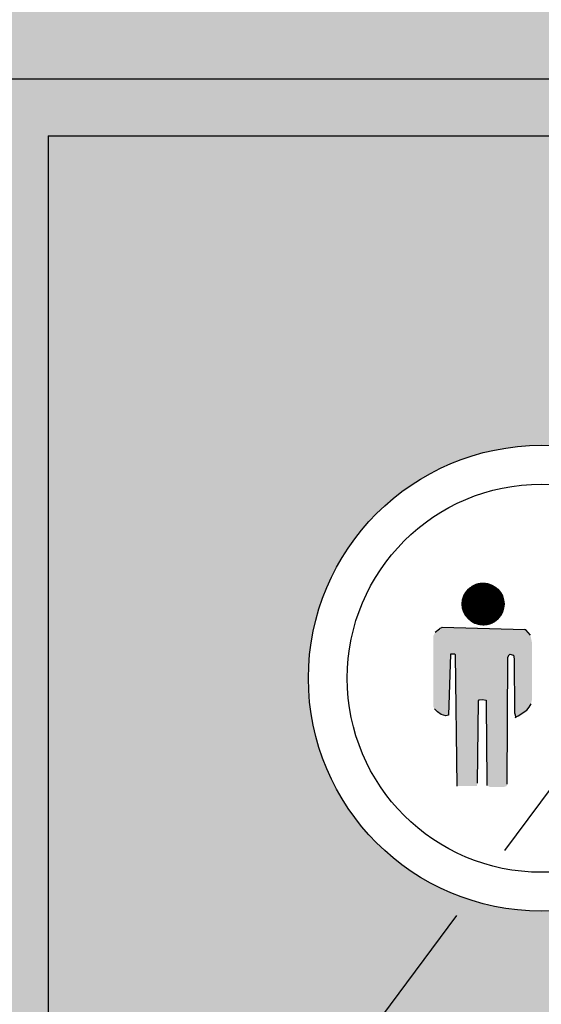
# Model space of a CAD drawing. Extents: x 333785 to 385459, y -97479 to 8502.
# Tile 62 of 89: x 362636 to 363039, y -10477 to -9716. Entities that reach past the tile are written whole.
import ezdxf

# ---------------------------------------------------------------- set-up
doc = ezdxf.new("R2010")
doc.units = 0
doc.header["$LTSCALE"] = 10
doc.linetypes.add('DASHED', pattern=[0.75, 0.5, -0.25])
doc.layers.get('0').update_dxf_attribs({"color": 1, "linetype": 'CONTINUOUS'})
doc.layers.add('A000T600', color=6, linetype='CONTINUOUS')

msp = doc.modelspace()

# ---------------------------------------------------------------- hatches: boundary and pattern name
at = {"linetype": 'Continuous'}
for points in [[(362977.47, -10167.57, 1), (363009.82, -10167.57, 1)], [(363012.82, -10208.58), (363013.65, -10206.69), (363014.3, -10206.21), (363017.11, -10206.95), (363017.55, -10209.76), (363017.85, -10251.69), (363018.93, -10254.94), (363020.65, -10253.91), (363027.44, -10249.48), (363029.22, -10247.11), (363030.84, -10244.6), (363031.07, -10242.29), (363031.43, -10241.65), (363031.43, -10197.94), (363030.4, -10192.48), (363030.1, -10191.59), (363026.56, -10187.46), (363025.85, -10187.23), (362962.01, -10185.53), (362961.74, -10185.54), (362960.56, -10186.13), (362959.82, -10186.57), (362956.57, -10189.23), (362956.42, -10189.68), (362955.24, -10192.04), (362955.24, -10246.97), (362955.83, -10248.15), (362955.98, -10248.59), (362958.05, -10250.66), (362958.34, -10250.95), (362961.15, -10252.87), (362964.69, -10254.05), (362966.9, -10253.32), (362968.38, -10206.36), (362968.82, -10206.21), (362971.78, -10206.21), (362972.37, -10206.8), (362973.7, -10308.24), (362988.76, -10308.24), (362989.2, -10306.03), (362990.09, -10242.24), (362990.68, -10241.65), (362993.04, -10241.36), (362995.85, -10241.8), (362995.99, -10245.78), (362996.58, -10304.26), (362996.58, -10307.8), (362998.95, -10308.98), (363009.58, -10308.98), (363011.35, -10308.39), (363011.79, -10308.24), (363012.24, -10306.62)]]:
    msp.add_hatch(color=256, dxfattribs=at).paths.add_polyline_path(points)
at = {"layer": 'A000T600', "true_color": 0x383e42, "transparency": 33554559}
h = msp.add_hatch(color=250, dxfattribs=at)
h.dxf.hatch_style = 1
h.paths.add_polyline_path([(366468.65, -9564.69), (360926.43, -9564.69), (360926.43, -9761.68), (366468.65, -9761.68)])
h = msp.add_hatch(color=250, dxfattribs=at)
h.dxf.hatch_style = 1
h.paths.add_polyline_path([(365268.65, -9761.68), (364068.65, -9761.68), (364068.65, -11861.68), (365268.65, -11861.68)])
h.paths.add_polyline_path([(364488.65, -10224.87, -1), (364848.65, -10224.87, -1)], flags=16)
h.paths.add_polyline_path([(364518.65, -10224.87, -1), (364818.65, -10224.87, -1)], flags=0)
h.paths.add_polyline_path([(365055.29, -10631.23), (365087.21, -10631.23), (365087.21, -11211.7), (365055.29, -11211.7)], flags=16)
h.paths.add_polyline_path([(365208.75, -11513.32, -1), (365157.75, -11513.32, -1)], flags=16)
h.paths.add_polyline_path([(365188.75, -11512.7), (365188.75, -11524.56, -1.000172), (365177.75, -11524.58), (365177.75, -11512.7, -2.931626)], flags=0)
h.paths.add_polyline_path([(365165.5, -11513.32, -1), (365163, -11513.32, -1)], flags=0)
h.paths.add_polyline_path([(365203.5, -11513.32, -1), (365201, -11513.32, -1)], flags=0)
h.paths.add_polyline_path([(363463.65, -9761.68), (362613.65, -9761.68), (362613.65, -11861.68), (363463.65, -11861.68)])
h.paths.add_polyline_path([(362858.65, -10224.87, -1), (363218.65, -10224.87, -1)], flags=16)
h.paths.add_polyline_path([(362888.65, -10224.87, -1), (363188.65, -10224.87, -1)], flags=0)
h.paths.add_polyline_path([(363313.5, -10631.23), (363345.42, -10631.23), (363345.42, -11211.7), (363313.5, -11211.7)], flags=16)
h.paths.add_polyline_path([(363403.75, -11513.32, -1), (363352.75, -11513.32, -1)], flags=16)
h.paths.add_polyline_path([(363383.75, -11512.7), (363383.75, -11524.56, -1.000172), (363372.75, -11524.58), (363372.75, -11512.7, -2.931626)], flags=0)
h.paths.add_polyline_path([(363360.5, -11513.32, -1), (363358, -11513.32, -1)], flags=0)
h.paths.add_polyline_path([(363398.5, -11513.32, -1), (363396, -11513.32, -1)], flags=0)
h.paths.add_polyline_path([(361841.15, -9761.68), (360991.15, -9761.68), (360991.15, -11861.68), (361841.15, -11861.68)])
h.paths.add_polyline_path([(361691, -10631.23), (361722.92, -10631.23), (361722.92, -11211.7), (361691, -11211.7)], flags=16)
h.paths.add_polyline_path([(361236.15, -10224.87, -1), (361596.15, -10224.87, -1)], flags=16)
h.paths.add_polyline_path([(361266.15, -10224.87, -1), (361566.15, -10224.87, -1)], flags=0)
h.paths.add_polyline_path([(361781.25, -11513.32, -1), (361730.25, -11513.32, -1)], flags=16)
h.paths.add_polyline_path([(361761.25, -11512.7), (361761.25, -11524.56, -1.000172), (361750.25, -11524.58), (361750.25, -11512.7, -2.931626)], flags=0)
h.paths.add_polyline_path([(361738, -11513.32, -1), (361735.5, -11513.32, -1)], flags=0)
h.paths.add_polyline_path([(361776, -11513.32, -1), (361773.5, -11513.32, -1)], flags=0)

# ---------------------------------------------------------------- linework, layer by layer
at = {"linetype": 'Continuous'}
for p, q in [((362977.47, -10167.46), (362993.53, -10151.39)), ((362977.47, -10167.56), (362993.63, -10151.39)), ((362977.47, -10167.66), (362993.73, -10151.39)), ((362977.47, -10167.03), (362993.1, -10151.4)), ((362977.47, -10167.14), (362993.21, -10151.4)), ((362977.47, -10167.24), (362993.31, -10151.4)), ((362977.47, -10167.35), (362993.42, -10151.4)), ((362977.47, -10167.77), (362993.84, -10151.4)), ((362977.47, -10167.87), (362993.94, -10151.4)), ((362977.47, -10167.97), (362994.04, -10151.4)), ((362977.47, -10168.07), (362994.14, -10151.4)), ((362977.48, -10166.81), (362992.88, -10151.41)), ((362977.48, -10166.92), (362992.99, -10151.41)), ((362977.48, -10168.18), (362994.25, -10151.41)), ((362977.48, -10168.28), (362994.35, -10151.41)), ((362977.49, -10168.38), (362994.45, -10151.41)), ((362977.49, -10166.59), (362992.66, -10151.42)), ((362977.49, -10166.7), (362992.77, -10151.42)), ((362977.49, -10168.47), (362994.55, -10151.42)), ((362977.5, -10166.48), (362992.55, -10151.43)), ((362977.5, -10168.57), (362994.64, -10151.43)), ((362977.5, -10168.67), (362994.74, -10151.43)), ((362977.51, -10166.37), (362992.44, -10151.44)), ((362977.51, -10168.77), (362994.84, -10151.44)), ((362977.52, -10166.25), (362992.32, -10151.45)), ((362977.52, -10168.87), (362994.94, -10151.45)), ((362977.53, -10168.96), (362995.03, -10151.45)), ((362977.53, -10166.14), (362992.21, -10151.46)), ((362977.53, -10169.06), (362995.13, -10151.46)), ((362977.54, -10166.02), (362992.09, -10151.47)), ((362977.54, -10169.15), (362995.22, -10151.47)), ((362977.55, -10165.91), (362991.98, -10151.48)), ((362977.55, -10169.25), (362995.32, -10151.48)), ((362977.56, -10165.79), (362991.86, -10151.49)), ((362977.56, -10169.34), (362995.41, -10151.49)), ((362977.57, -10169.44), (362995.51, -10151.5)), ((362977.58, -10165.67), (362991.74, -10151.51)), ((362977.58, -10169.53), (362995.6, -10151.51)), ((362977.59, -10165.55), (362991.63, -10151.52)), ((362977.6, -10169.62), (362995.69, -10151.52)), ((362977.61, -10165.43), (362991.51, -10151.54)), ((362977.61, -10169.71), (362995.79, -10151.54)), ((362977.62, -10165.31), (362991.38, -10151.55)), ((362977.62, -10169.81), (362995.88, -10151.55)), ((362977.63, -10169.9), (362995.97, -10151.56)), ((362977.64, -10165.19), (362991.26, -10151.57)), ((362977.65, -10169.99), (362996.06, -10151.58)), ((362977.66, -10165.07), (362991.14, -10151.59)), ((362977.66, -10170.08), (362996.15, -10151.59)), ((362977.68, -10170.17), (362996.24, -10151.6)), ((362977.68, -10164.94), (362991.01, -10151.61)), ((362977.69, -10170.26), (362996.33, -10151.62)), ((362977.7, -10164.82), (362990.89, -10151.63)), ((362977.71, -10170.35), (362996.42, -10151.63)), ((362977.72, -10164.69), (362990.76, -10151.65)), ((362977.72, -10170.44), (362996.51, -10151.65)), ((362977.74, -10170.52), (362996.6, -10151.67)), ((362977.75, -10164.56), (362990.63, -10151.68)), ((362977.75, -10170.61), (362996.68, -10151.68)), ((362977.77, -10164.43), (362990.5, -10151.7)), ((362977.77, -10170.7), (362996.77, -10151.7)), ((362977.79, -10170.79), (362996.86, -10151.72)), ((362977.8, -10164.3), (362990.37, -10151.73)), ((362977.81, -10170.87), (362996.94, -10151.74)), ((362977.82, -10170.96), (362997.03, -10151.75)), ((362977.83, -10164.17), (362990.24, -10151.76)), ((362977.84, -10171.05), (362997.12, -10151.77)), ((362977.86, -10164.04), (362990.11, -10151.79)), ((362977.86, -10171.13), (362997.2, -10151.79)), ((362977.88, -10171.22), (362997.29, -10151.81)), ((362977.89, -10163.9), (362989.97, -10151.82)), ((362977.9, -10171.3), (362997.37, -10151.83)), ((362977.92, -10163.76), (362989.84, -10151.85)), ((362977.92, -10171.38), (362997.46, -10151.85)), ((362977.94, -10171.47), (362997.54, -10151.87)), ((362977.95, -10163.63), (362989.7, -10151.88)), ((362977.96, -10171.55), (362997.62, -10151.89)), ((362977.98, -10171.63), (362997.71, -10151.91)), ((362977.99, -10163.49), (362989.56, -10151.92)), ((362978.01, -10171.72), (362997.79, -10151.94)), ((362978.03, -10163.34), (362989.41, -10151.96)), ((362978.03, -10171.8), (362997.87, -10151.96)), ((362978.05, -10171.88), (362997.95, -10151.98)), ((362978.07, -10163.2), (362989.27, -10152)), ((362978.07, -10171.96), (362998.03, -10152)), ((362978.1, -10172.04), (362998.12, -10152.03)), ((362978.11, -10163.05), (362989.12, -10152.04)), ((362978.12, -10172.13), (362998.2, -10152.05)), ((362978.14, -10172.21), (362998.28, -10152.07)), ((362978.15, -10162.9), (362988.98, -10152.08)), ((362978.17, -10172.29), (362998.36, -10152.1)), ((362978.19, -10172.37), (362998.44, -10152.12)), ((362978.2, -10162.75), (362988.83, -10152.13)), ((362978.22, -10172.45), (362998.52, -10152.15)), ((362978.24, -10172.52), (362998.6, -10152.17)), ((362978.25, -10162.6), (362988.67, -10152.18)), ((362978.27, -10172.6), (362998.67, -10152.2)), ((362978.29, -10172.68), (362998.75, -10152.22)), ((362978.3, -10162.45), (362988.52, -10152.23)), ((362978.32, -10172.76), (362998.83, -10152.25)), ((362978.35, -10162.29), (362988.36, -10152.28)), ((362978.35, -10172.84), (362998.91, -10152.28)), ((362978.37, -10172.92), (362998.99, -10152.3)), ((362978.4, -10172.99), (362999.06, -10152.33)), ((362978.41, -10162.13), (362988.2, -10152.34)), ((362978.43, -10173.07), (362999.14, -10152.36)), ((362978.46, -10173.15), (362999.22, -10152.39)), ((362978.47, -10161.96), (362988.03, -10152.4)), ((362978.48, -10173.22), (362999.29, -10152.41)), ((362978.51, -10173.3), (362999.37, -10152.44)), ((362978.53, -10161.8), (362987.87, -10152.46)), ((362978.54, -10173.37), (362999.44, -10152.47)), ((362978.57, -10173.45), (362999.52, -10152.5)), ((362978.6, -10161.62), (362987.7, -10152.53)), ((362978.6, -10173.52), (362999.6, -10152.53)), ((362978.63, -10173.6), (362999.67, -10152.56)), ((362978.66, -10173.67), (362999.74, -10152.59)), ((362978.67, -10161.45), (362987.52, -10152.6)), ((362978.69, -10173.75), (362999.82, -10152.62)), ((362978.72, -10173.82), (362999.89, -10152.65)), ((362978.74, -10161.27), (362987.34, -10152.67)), ((362978.75, -10173.89), (362999.97, -10152.68)), ((362978.78, -10173.97), (363000.04, -10152.71)), ((362978.82, -10174.04), (363000.11, -10152.74)), ((362978.82, -10161.09), (362987.16, -10152.75)), ((362978.85, -10174.11), (363000.18, -10152.78)), ((362978.88, -10174.19), (363000.26, -10152.81)), ((362978.9, -10160.9), (362986.97, -10152.83)), ((362978.91, -10174.26), (363000.33, -10152.84)), ((362978.94, -10174.33), (363000.4, -10152.87)), ((362978.98, -10174.4), (363000.47, -10152.91)), ((362978.99, -10160.71), (362986.78, -10152.92)), ((362979.01, -10174.47), (363000.54, -10152.94)), ((362979.04, -10174.54), (363000.61, -10152.97)), ((362979.08, -10174.61), (363000.68, -10153.01)), ((362979.09, -10160.51), (362986.58, -10153.02)), ((362979.11, -10174.68), (363000.75, -10153.04)), ((362979.15, -10174.75), (363000.82, -10153.08)), ((362979.18, -10174.82), (363000.89, -10153.11)), ((362979.19, -10160.3), (362986.37, -10153.12)), ((362979.22, -10174.89), (363000.96, -10153.15)), ((362979.25, -10174.96), (363001.03, -10153.18)), ((362979.29, -10175.03), (363001.1, -10153.22)), ((362979.3, -10160.09), (362986.16, -10153.23)), ((362979.32, -10175.1), (363001.17, -10153.25)), ((362979.36, -10175.17), (363001.24, -10153.29)), ((362979.4, -10175.23), (363001.31, -10153.33)), ((362979.42, -10159.86), (362985.93, -10153.35)), ((362979.43, -10175.3), (363001.37, -10153.36)), ((362979.47, -10175.37), (363001.44, -10153.4)), ((362979.51, -10175.44), (363001.51, -10153.44)), ((362979.54, -10175.5), (363001.57, -10153.47)), ((362979.55, -10159.63), (362985.7, -10153.48)), ((362979.58, -10175.57), (363001.64, -10153.51)), ((362979.62, -10175.64), (363001.71, -10153.55)), ((362979.66, -10175.7), (363001.77, -10153.59)), ((362979.69, -10159.38), (362985.46, -10153.62)), ((362979.7, -10175.77), (363001.84, -10153.63)), ((362979.74, -10175.83), (363001.91, -10153.66)), ((362979.77, -10175.9), (363001.97, -10153.7)), ((362979.81, -10175.97), (363002.04, -10153.74)), ((362979.85, -10159.12), (362985.19, -10153.77)), ((362979.85, -10176.03), (363002.1, -10153.78)), ((362979.89, -10176.09), (363002.17, -10153.82)), ((362979.93, -10176.16), (363002.23, -10153.86)), ((362979.97, -10176.22), (363002.29, -10153.9)), ((362980.01, -10176.29), (363002.36, -10153.94)), ((362980.02, -10158.84), (362984.91, -10153.95)), ((362980.06, -10176.35), (363002.42, -10153.98)), ((362980.1, -10176.41), (363002.48, -10154.03)), ((362980.14, -10176.48), (363002.55, -10154.07)), ((362980.18, -10176.54), (363002.61, -10154.11)), ((362980.22, -10158.54), (362984.61, -10154.15)), ((362980.22, -10176.6), (363002.67, -10154.15)), ((362980.26, -10176.66), (363002.74, -10154.19)), ((362980.31, -10176.73), (363002.8, -10154.23)), ((362980.35, -10176.79), (363002.86, -10154.28)), ((362980.39, -10176.85), (363002.92, -10154.32)), ((362980.43, -10176.91), (363002.98, -10154.36)), ((362980.45, -10158.2), (362984.27, -10154.38)), ((362980.48, -10176.97), (363003.04, -10154.41)), ((362980.52, -10177.03), (363003.1, -10154.45)), ((362980.57, -10177.09), (363003.16, -10154.49)), ((362980.61, -10177.15), (363003.22, -10154.54)), ((362980.65, -10177.21), (363003.28, -10154.58)), ((362980.7, -10177.27), (363003.34, -10154.63)), ((362980.74, -10157.81), (362983.88, -10154.67)), ((362980.74, -10177.33), (363003.4, -10154.67)), ((362980.79, -10177.39), (363003.46, -10154.72)), ((362980.83, -10177.45), (363003.52, -10154.76)), ((362980.88, -10177.51), (363003.58, -10154.81)), ((362980.93, -10177.57), (363003.64, -10154.85)), ((362980.97, -10177.63), (363003.7, -10154.9)), ((362981.02, -10177.69), (363003.76, -10154.95)), ((362981.06, -10177.74), (363003.81, -10154.99)), ((362981.11, -10177.8), (363003.87, -10155.04)), ((362981.13, -10157.32), (362983.39, -10155.06)), ((362981.16, -10177.86), (363003.93, -10155.09)), ((362981.21, -10177.92), (363003.99, -10155.13)), ((362981.25, -10177.97), (363004.04, -10155.18)), ((362981.3, -10178.03), (363004.1, -10155.23)), ((362981.35, -10178.08), (363004.16, -10155.28)), ((362981.4, -10178.14), (363004.21, -10155.33)), ((362981.45, -10178.2), (363004.27, -10155.37)), ((362981.49, -10178.25), (363004.32, -10155.42)), ((362981.54, -10178.31), (363004.38, -10155.47)), ((362981.59, -10178.36), (363004.43, -10155.52)), ((362981.64, -10178.42), (363004.49, -10155.57)), ((362981.69, -10178.47), (363004.54, -10155.62)), ((362981.74, -10178.53), (363004.6, -10155.67)), ((362981.79, -10178.58), (363004.65, -10155.72)), ((362981.84, -10178.64), (363004.71, -10155.77)), ((362981.89, -10178.69), (363004.76, -10155.82)), ((362981.91, -10156.43), (362982.5, -10155.84)), ((362981.94, -10178.74), (363004.81, -10155.87)), ((362981.99, -10178.8), (363004.87, -10155.92)), ((362982.05, -10178.85), (363004.92, -10155.98)), ((362982.1, -10178.9), (363004.97, -10156.03)), ((362982.15, -10178.95), (363005.03, -10156.08)), ((362982.2, -10179.01), (363005.08, -10156.13)), ((362982.25, -10179.06), (363005.13, -10156.18)), ((362982.31, -10179.11), (363005.18, -10156.24)), ((362982.36, -10179.16), (363005.23, -10156.29)), ((362982.41, -10179.21), (363005.28, -10156.34)), ((362982.47, -10179.27), (363005.34, -10156.39)), ((362982.52, -10179.32), (363005.39, -10156.45)), ((362982.57, -10179.37), (363005.44, -10156.5)), ((362982.63, -10179.42), (363005.49, -10156.56)), ((362982.68, -10179.47), (363005.54, -10156.61)), ((362982.74, -10179.52), (363005.59, -10156.66)), ((362982.79, -10179.57), (363005.64, -10156.72)), ((362982.84, -10179.62), (363005.69, -10156.77)), ((362982.9, -10179.67), (363005.74, -10156.83)), ((362982.96, -10179.71), (363005.79, -10156.88)), ((362983.01, -10179.76), (363005.83, -10156.94)), ((362983.07, -10179.81), (363005.88, -10157)), ((362983.12, -10179.86), (363005.93, -10157.05)), ((362983.18, -10179.91), (363005.98, -10157.11)), ((362983.24, -10179.96), (363006.03, -10157.17)), ((362983.29, -10180), (363006.07, -10157.22)), ((362983.35, -10180.05), (363006.12, -10157.28)), ((362983.41, -10180.1), (363006.17, -10157.34)), ((362983.47, -10180.14), (363006.22, -10157.39)), ((362983.52, -10180.19), (363006.26, -10157.45)), ((362983.58, -10180.24), (363006.31, -10157.51)), ((362983.64, -10180.28), (363006.35, -10157.57)), ((362983.7, -10180.33), (363006.4, -10157.63)), ((362983.76, -10180.38), (363006.45, -10157.69)), ((362983.82, -10180.42), (363006.49, -10157.74)), ((362983.88, -10180.47), (363006.54, -10157.8)), ((362983.93, -10180.51), (363006.58, -10157.86)), ((362983.99, -10180.56), (363006.63, -10157.92)), ((362984.05, -10180.6), (363006.67, -10157.98)), ((362984.11, -10180.64), (363006.71, -10158.04)), ((362984.18, -10180.69), (363006.76, -10158.1)), ((362984.24, -10180.73), (363006.8, -10158.17)), ((362984.3, -10180.77), (363006.85, -10158.23)), ((362984.36, -10180.82), (363006.89, -10158.29)), ((362984.42, -10180.86), (363006.93, -10158.35)), ((362984.48, -10180.9), (363006.97, -10158.41)), ((362984.54, -10180.95), (363007.02, -10158.47)), ((362984.61, -10180.99), (363007.06, -10158.53)), ((362984.67, -10181.03), (363007.1, -10158.6)), ((362984.73, -10181.07), (363007.14, -10158.66)), ((362984.79, -10181.11), (363007.18, -10158.72)), ((362984.86, -10181.15), (363007.22, -10158.79)), ((362984.92, -10181.19), (363007.27, -10158.85)), ((362984.98, -10181.24), (363007.31, -10158.91)), ((362985.05, -10181.28), (363007.35, -10158.98)), ((362985.11, -10181.32), (363007.39, -10159.04)), ((362985.18, -10181.36), (363007.43, -10159.11)), ((362985.24, -10181.4), (363007.47, -10159.17)), ((362985.31, -10181.43), (363007.51, -10159.24)), ((362985.37, -10181.47), (363007.54, -10159.3)), ((362985.44, -10181.51), (363007.58, -10159.37)), ((362985.5, -10181.55), (363007.62, -10159.43)), ((362985.57, -10181.59), (363007.66, -10159.5)), ((362985.64, -10181.63), (363007.7, -10159.57)), ((362985.7, -10181.67), (363007.74, -10159.63)), ((362985.77, -10181.7), (363007.77, -10159.7)), ((362985.84, -10181.74), (363007.81, -10159.77)), ((362985.91, -10181.78), (363007.85, -10159.83)), ((362985.97, -10181.81), (363007.88, -10159.9)), ((362986.04, -10181.85), (363007.92, -10159.97)), ((362986.11, -10181.89), (363007.96, -10160.04)), ((362986.18, -10181.92), (363007.99, -10160.11)), ((362986.25, -10181.96), (363008.03, -10160.18)), ((362986.32, -10181.99), (363008.06, -10160.24)), ((362986.38, -10182.03), (363008.1, -10160.31)), ((362986.45, -10182.06), (363008.13, -10160.38)), ((362986.52, -10182.1), (363008.17, -10160.45)), ((362986.59, -10182.13), (363008.2, -10160.52)), ((362986.67, -10182.17), (363008.24, -10160.59)), ((362986.74, -10182.2), (363008.27, -10160.67)), ((362986.81, -10182.23), (363008.3, -10160.74)), ((362986.88, -10182.27), (363008.34, -10160.81)), ((362986.95, -10182.3), (363008.37, -10160.88)), ((362987.02, -10182.33), (363008.4, -10160.95)), ((362987.09, -10182.36), (363008.43, -10161.02)), ((362987.17, -10182.39), (363008.47, -10161.1)), ((362987.24, -10182.43), (363008.5, -10161.17)), ((362987.31, -10182.46), (363008.53, -10161.24)), ((362987.39, -10182.49), (363008.56, -10161.32)), ((362987.46, -10182.52), (363008.59, -10161.39)), ((362987.53, -10182.55), (363008.62, -10161.46)), ((362987.61, -10182.58), (363008.65, -10161.54)), ((362987.68, -10182.61), (363008.68, -10161.61)), ((362987.76, -10182.64), (363008.71, -10161.69)), ((362987.83, -10182.67), (363008.74, -10161.76)), ((362987.91, -10182.7), (363008.77, -10161.84)), ((362987.98, -10182.73), (363008.8, -10161.91)), ((362988.06, -10182.75), (363008.82, -10161.99)), ((362988.14, -10182.78), (363008.85, -10162.07)), ((362988.21, -10182.81), (363008.88, -10162.14)), ((362988.29, -10182.84), (363008.91, -10162.22)), ((362988.37, -10182.86), (363008.93, -10162.3)), ((362988.45, -10182.89), (363008.96, -10162.38)), ((362988.52, -10182.92), (363008.99, -10162.45)), ((362988.6, -10182.94), (363009.01, -10162.53)), ((362988.68, -10182.97), (363009.04, -10162.61)), ((362988.76, -10182.99), (363009.06, -10162.69)), ((362988.84, -10183.02), (363009.09, -10162.77)), ((362988.92, -10183.04), (363009.11, -10162.85)), ((362989, -10183.07), (363009.14, -10162.93)), ((362989.08, -10183.09), (363009.16, -10163.01)), ((362989.16, -10183.11), (363009.18, -10163.09)), ((362989.24, -10183.14), (363009.21, -10163.17)), ((362989.32, -10183.16), (363009.23, -10163.25)), ((362989.41, -10183.18), (363009.25, -10163.34)), ((362989.49, -10183.2), (363009.28, -10163.42)), ((362989.57, -10183.23), (363009.3, -10163.5)), ((362989.65, -10183.25), (363009.32, -10163.58)), ((362989.74, -10183.27), (363009.34, -10163.67)), ((362989.82, -10183.29), (363009.36, -10163.75)), ((362989.91, -10183.31), (363009.38, -10163.84)), ((362989.99, -10183.33), (363009.4, -10163.92)), ((362990.08, -10183.35), (363009.42, -10164)), ((362990.16, -10183.37), (363009.44, -10164.09)), ((362990.25, -10183.39), (363009.46, -10164.18)), ((362990.33, -10183.4), (363009.48, -10164.26)), ((362990.42, -10183.42), (363009.49, -10164.35)), ((362990.51, -10183.44), (363009.51, -10164.44)), ((362990.59, -10183.46), (363009.53, -10164.52)), ((362990.68, -10183.47), (363009.54, -10164.61)), ((362990.77, -10183.49), (363009.56, -10164.7)), ((362990.86, -10183.51), (363009.58, -10164.79)), ((362990.95, -10183.52), (363009.59, -10164.88)), ((362991.04, -10183.54), (363009.61, -10164.97)), ((362991.13, -10183.55), (363009.62, -10165.06)), ((362991.22, -10183.56), (363009.63, -10165.15)), ((362991.31, -10183.58), (363009.65, -10165.24)), ((362991.4, -10183.59), (363009.66, -10165.33)), ((362991.49, -10183.6), (363009.67, -10165.42)), ((362991.58, -10183.62), (363009.69, -10165.51)), ((362991.68, -10183.63), (363009.7, -10165.61)), ((362991.77, -10183.64), (363009.71, -10165.7)), ((362991.86, -10183.65), (363009.72, -10165.79)), ((362991.96, -10183.66), (363009.73, -10165.89)), ((362992.05, -10183.67), (363009.74, -10165.98)), ((362992.15, -10183.68), (363009.75, -10166.08)), ((362992.24, -10183.69), (363009.76, -10166.17)), ((362992.34, -10183.69), (363009.77, -10166.27)), ((362992.44, -10183.7), (363009.77, -10166.37)), ((362992.53, -10183.71), (363009.78, -10166.46)), ((362992.63, -10183.72), (363009.79, -10166.56)), ((362992.73, -10183.72), (363009.79, -10166.66)), ((362992.83, -10183.73), (363009.8, -10166.76)), ((362992.93, -10183.73), (363009.8, -10166.86)), ((362993.03, -10183.74), (363009.81, -10166.96)), ((362993.13, -10183.74), (363009.81, -10167.06)), ((362993.23, -10183.74), (363009.81, -10167.16)), ((362993.33, -10183.74), (363009.81, -10167.26)), ((362993.44, -10183.75), (363009.82, -10167.37)), ((362993.54, -10183.75), (363009.82, -10167.47)), ((362993.65, -10183.75), (363009.82, -10167.57)), ((362993.75, -10183.75), (363009.82, -10167.68)), ((362993.86, -10183.75), (363009.82, -10167.78)), ((362993.96, -10183.74), (363009.81, -10167.89)), ((362994.07, -10183.74), (363009.81, -10168)), ((362994.18, -10183.74), (363009.81, -10168.11)), ((362994.28, -10183.73), (363009.8, -10168.21)), ((362994.39, -10183.73), (363009.8, -10168.32)), ((362994.5, -10183.72), (363009.79, -10168.43)), ((362994.61, -10183.72), (363009.79, -10168.54)), ((362994.73, -10183.71), (363009.78, -10168.65)), ((362994.84, -10183.7), (363009.77, -10168.77)), ((362994.95, -10183.69), (363009.76, -10168.88)), ((362995.07, -10183.68), (363009.75, -10168.99)), ((362995.18, -10183.67), (363009.74, -10169.11)), ((362995.3, -10183.66), (363009.73, -10169.23)), ((362995.41, -10183.65), (363009.72, -10169.34)), ((362995.53, -10183.64), (363009.71, -10169.46)), ((362995.65, -10183.62), (363009.69, -10169.58)), ((362995.77, -10183.61), (363009.68, -10169.7)), ((362995.89, -10183.59), (363009.66, -10169.82)), ((362996.01, -10183.57), (363009.64, -10169.94)), ((362996.14, -10183.55), (363009.62, -10170.06)), ((362996.26, -10183.53), (363009.6, -10170.19)), ((362996.39, -10183.51), (363009.58, -10170.31)), ((362996.51, -10183.49), (363009.56, -10170.44)), ((362996.64, -10183.47), (363009.54, -10170.57)), ((362996.77, -10183.44), (363009.51, -10170.7)), ((362996.9, -10183.41), (363009.49, -10170.83)), ((362997.03, -10183.39), (363009.46, -10170.96)), ((362997.17, -10183.36), (363009.43, -10171.1)), ((362997.3, -10183.33), (363009.4, -10171.23)), ((362997.44, -10183.29), (363009.37, -10171.37)), ((362997.58, -10183.26), (363009.33, -10171.51)), ((362997.72, -10183.22), (363009.3, -10171.65)), ((362997.86, -10183.19), (363009.26, -10171.79)), ((362998, -10183.15), (363009.22, -10171.93)), ((362998.15, -10183.11), (363009.18, -10172.08)), ((362998.3, -10183.06), (363009.13, -10172.23)), ((362998.45, -10183.02), (363009.09, -10172.38)), ((362998.6, -10182.97), (363009.04, -10172.53)), ((362998.76, -10182.92), (363008.99, -10172.68)), ((362998.91, -10182.86), (363008.93, -10172.84)), ((362999.07, -10182.81), (363008.88, -10173)), ((362999.24, -10182.75), (363008.82, -10173.17)), ((362999.41, -10182.68), (363008.76, -10173.33)), ((362999.58, -10182.62), (363008.69, -10173.51)), ((362999.75, -10182.55), (363008.62, -10173.68)), ((362999.93, -10182.47), (363008.55, -10173.86)), ((363000.11, -10182.4), (363008.47, -10174.04)), ((363000.3, -10182.31), (363008.38, -10174.23)), ((363000.49, -10182.22), (363008.29, -10174.42)), ((363000.69, -10182.13), (363008.2, -10174.62)), ((363000.9, -10182.03), (363008.1, -10174.83)), ((363001.11, -10181.92), (363007.99, -10175.04)), ((363001.33, -10181.8), (363007.87, -10175.26)), ((363001.57, -10181.67), (363007.74, -10175.5)), ((363001.81, -10181.53), (363007.6, -10175.74)), ((363002.07, -10181.38), (363007.45, -10176)), ((363002.35, -10181.2), (363007.27, -10176.28)), ((363002.65, -10181), (363007.08, -10176.58)), ((363002.99, -10180.77), (363006.84, -10176.92)), ((363003.37, -10180.49), (363006.56, -10177.3)), ((363003.86, -10180.11), (363006.18, -10177.79)), ((363004.67, -10179.41), (363005.48, -10178.6)), ((362962.01, -10185.53), (363025.85, -10187.23)), ((362995.99, -10245.78), (362996.58, -10304.26))]:
    msp.add_line(p, q, dxfattribs=at)
at = {"color": 7, "linetype": 'Continuous'}
for p, q in [((362956.57, -10189.23), (362959.82, -10186.57)), ((362959.82, -10186.57), (362960.56, -10186.13)), ((362960.56, -10186.13), (362961.74, -10185.54)), ((362961.74, -10185.54), (362962.01, -10185.53)), ((363026.56, -10187.46), (363025.85, -10187.23)), ((363030.1, -10191.59), (363026.56, -10187.46)), ((362968.38, -10206.36), (362966.9, -10253.32)), ((362968.82, -10206.21), (362968.38, -10206.36)), ((362971.78, -10206.21), (362968.82, -10206.21)), ((362972.37, -10206.8), (362971.78, -10206.21)), ((362973.7, -10308.24), (362972.37, -10206.8)), ((363012.24, -10306.62), (363012.82, -10208.58)), ((363012.82, -10208.58), (363013.65, -10206.69)), ((363013.65, -10206.69), (363014.3, -10206.21)), ((363014.3, -10206.21), (363017.11, -10206.95)), ((363017.11, -10206.95), (363017.55, -10209.76)), ((363017.55, -10209.76), (363017.85, -10251.69)), ((362989.2, -10306.03), (362990.09, -10242.24)), ((362990.09, -10242.24), (362990.68, -10241.65)), ((362990.68, -10241.65), (362993.04, -10241.36)), ((362993.04, -10241.36), (362995.85, -10241.8)), ((362995.85, -10241.8), (362995.99, -10245.78)), ((362958.05, -10250.66), (362955.98, -10248.59)), ((363020.65, -10253.91), (363027.44, -10249.48)), ((363027.44, -10249.48), (363029.22, -10247.11)), ((363029.22, -10247.11), (363030.84, -10244.6)), ((362958.34, -10250.95), (362958.05, -10250.66)), ((362961.15, -10252.87), (362958.34, -10250.95)), ((362964.69, -10254.05), (362961.15, -10252.87)), ((362966.9, -10253.32), (362964.69, -10254.05)), ((363017.85, -10251.69), (363018.93, -10254.94)), ((363018.44, -10255.23), (363020.65, -10253.91)), ((362996.58, -10304.26), (362996.58, -10307.8))]:
    msp.add_line(p, q, dxfattribs=at)
at = {"linetype": 'Continuous'}
msp.add_circle((362993.64, -10167.57), 16.18, dxfattribs=at)
at = {"layer": 'A000T600', "color": 7}
msp.add_line((360926.43, -9761.68), (366468.65, -9761.68), dxfattribs=at)
at = {"layer": 'A000T600', "color": 1}
for q in [(363419.65, -9805.68), (362657.65, -11861.68)]:
    msp.add_line((362657.65, -9805.68), q, dxfattribs=at)
at = {"layer": 'A000T600', "color": 8, "linetype": 'DASHED', "ltscale": 25}
msp.add_line((363419.65, -9805.68), (362657.65, -10833.68), dxfattribs=at)
at = {"layer": 'A000T600', "color": 6}
msp.add_circle((363038.65, -10224.87), 180, dxfattribs=at)
at = {"layer": 'A000T600', "color": 7}
msp.add_circle((363038.65, -10224.87), 150, dxfattribs=at)

doc.saveas('drawing.dxf')
